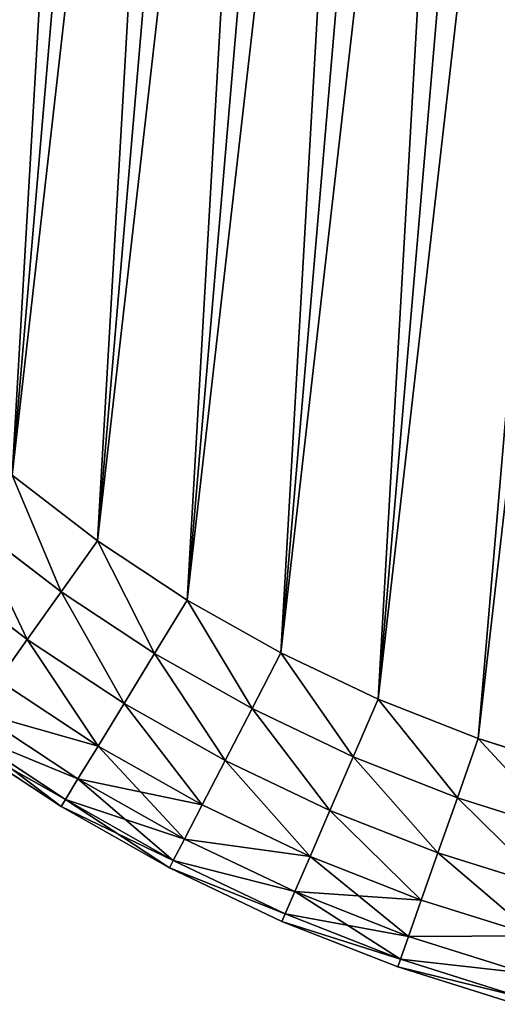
# Model space of a CAD drawing. Extents: x 34 to 1129, y -19 to 489.
# Tile 218 of 237: x 1089.53 to 1093.48, y 214.77 to 222.91. Entities that reach past the tile are written whole.
import ezdxf

# ---------------------------------------------------------------- set-up
doc = ezdxf.new("R2010")
doc.units = 0
doc.layers.get('0').update_dxf_attribs({"color": 13, "linetype": 'CONTINUOUS'})

# ---------------------------------------------------------------- blocks, each defined once
blk = doc.blocks.new('GROUP_27')
for p, q in [((32.1508, 36.5785, 10), (33.1557, 36.3547, 10)), ((32.1508, 36.5785, 4), (33.1557, 36.3547, 4)), ((32.1383, 36.5114, 3.4824), (33.1386, 36.2887, 3.4824)), ((32.1383, 36.5114, 10.5176), (33.1386, 36.2887, 10.5176)), ((32.1017, 36.3149, 3), (33.0884, 36.0952, 3)), ((32.1017, 36.3149, 11), (33.0884, 36.0952, 11)), ((33.1386, 36.2887, 3.4824), (33.1557, 36.3547, 4)), ((33.1386, 36.2887, 10.5176), (33.1557, 36.3547, 10)), ((33.1557, 36.3547, 4), (33.1557, 36.3547, 10)), ((33.1557, 36.3547, 10), (34.1426, 36.0614, 10)), ((33.1557, 36.3547, 4), (34.1426, 36.0614, 4)), ((33.0884, 36.0952, 3), (33.1386, 36.2887, 3.4824)), ((33.0884, 36.0952, 11), (33.1386, 36.2887, 10.5176)), ((33.1386, 36.2887, 3.4824), (34.1209, 35.9968, 3.4824)), ((33.1386, 36.2887, 10.5176), (34.1209, 35.9968, 10.5176)), ((33.0084, 35.7873, 2.5858), (33.0884, 36.0952, 3)), ((33.0084, 35.7873, 11.4142), (33.0884, 36.0952, 11)), ((33.0884, 36.0952, 3), (34.0573, 35.8072, 3)), ((33.0884, 36.0952, 11), (34.0573, 35.8072, 11)), ((34.1209, 35.9968, 3.4824), (34.1426, 36.0614, 4)), ((34.1426, 36.0614, 10), (34.1209, 35.9968, 10.5176)), ((35.1067, 35.7001, 4), (34.1426, 36.0614, 4)), ((34.1426, 36.0614, 4), (34.1426, 36.0614, 10)), ((34.1426, 36.0614, 10), (35.1067, 35.7001, 10)), ((32.0434, 36.0023, 2.5858), (33.0084, 35.7873, 2.5858)), ((32.0434, 36.0023, 11.4142), (33.0084, 35.7873, 11.4142)), ((34.0573, 35.8072, 3), (34.1209, 35.9968, 3.4824)), ((34.1209, 35.9968, 10.5176), (34.0573, 35.8072, 11)), ((34.1209, 35.9968, 3.4824), (35.0806, 35.6371, 3.4824)), ((34.1209, 35.9968, 10.5176), (35.0806, 35.6371, 10.5176)), ((33.9562, 35.5057, 2.5858), (34.0573, 35.8072, 3)), ((34.0573, 35.8072, 11), (33.9562, 35.5057, 11.4142)), ((34.0573, 35.8072, 3), (35.0039, 35.4525, 3)), ((34.0573, 35.8072, 11), (35.0039, 35.4525, 11)), ((32.9043, 35.3862, 2.2679), (33.0084, 35.7873, 2.5858)), ((32.9043, 35.3862, 11.7321), (33.0084, 35.7873, 11.4142)), ((33.0084, 35.7873, 2.5858), (33.9562, 35.5057, 2.5858)), ((33.0084, 35.7873, 11.4142), (33.9562, 35.5057, 11.4142)), ((35.1067, 35.7001, 4), (35.0806, 35.6371, 3.4824)), ((35.1067, 35.7001, 10), (35.0806, 35.6371, 10.5176)), ((35.1067, 35.7001, 4), (35.1067, 35.7001, 10)), ((35.1067, 35.7001, 10), (36.0433, 35.2725, 10)), ((35.1067, 35.7001, 4), (36.0433, 35.2725, 4)), ((31.9674, 35.5948, 2.2679), (32.9043, 35.3862, 2.2679)), ((31.9674, 35.5948, 11.7321), (32.9043, 35.3862, 11.7321)), ((35.0806, 35.6371, 3.4824), (35.0039, 35.4525, 3)), ((35.0806, 35.6371, 10.5176), (35.0039, 35.4525, 11)), ((35.0806, 35.6371, 3.4824), (36.0128, 35.2115, 3.4824)), ((35.0806, 35.6371, 10.5176), (36.0128, 35.2115, 10.5176)), ((33.8244, 35.1128, 2.2679), (33.9562, 35.5057, 2.5858)), ((33.9562, 35.5057, 11.4142), (33.8244, 35.1128, 11.7321)), ((33.9562, 35.5057, 2.5858), (34.882, 35.1587, 2.5858)), ((33.9562, 35.5057, 11.4142), (34.882, 35.1587, 11.4142)), ((35.0039, 35.4525, 3), (34.882, 35.1587, 2.5858)), ((35.0039, 35.4525, 11), (34.882, 35.1587, 11.4142)), ((35.0039, 35.4525, 3), (35.9235, 35.0326, 3)), ((35.0039, 35.4525, 11), (35.9235, 35.0326, 11)), ((32.783, 34.919, 2.0681), (32.9043, 35.3862, 2.2679)), ((32.783, 34.919, 11.9319), (32.9043, 35.3862, 11.7321)), ((32.9043, 35.3862, 2.2679), (33.8244, 35.1128, 2.2679)), ((32.9043, 35.3862, 11.7321), (33.8244, 35.1128, 11.7321)), ((36.0433, 35.2725, 4), (36.0128, 35.2115, 3.4824)), ((36.0433, 35.2725, 10), (36.0128, 35.2115, 10.5176)), ((36.0433, 35.2725, 4), (36.0433, 35.2725, 10)), ((36.0433, 35.2725, 10), (36.9478, 34.7807, 10)), ((36.0433, 35.2725, 4), (36.9478, 34.7807, 4)), ((34.882, 35.1587, 2.5858), (34.7231, 34.7759, 2.2679)), ((34.882, 35.1587, 11.4142), (34.7231, 34.7759, 11.7321)), ((34.882, 35.1587, 2.5858), (35.7814, 34.7481, 2.5858)), ((34.882, 35.1587, 11.4142), (35.7814, 34.7481, 11.4142)), ((36.0128, 35.2115, 3.4824), (35.9235, 35.0326, 3)), ((36.0128, 35.2115, 10.5176), (35.9235, 35.0326, 11)), ((36.0128, 35.2115, 3.4824), (36.9132, 34.722, 3.4824)), ((36.0128, 35.2115, 10.5176), (36.9132, 34.722, 10.5176)), ((31.879, 35.1203, 2.0681), (32.783, 34.919, 2.0681)), ((31.879, 35.1203, 11.9319), (32.783, 34.919, 11.9319)), ((33.6708, 34.6552, 2.0681), (33.8244, 35.1128, 2.2679)), ((33.8244, 35.1128, 11.7321), (33.6708, 34.6552, 11.9319)), ((33.8244, 35.1128, 2.2679), (34.7231, 34.7759, 2.2679)), ((33.8244, 35.1128, 11.7321), (34.7231, 34.7759, 11.7321)), ((35.9235, 35.0326, 3), (35.7814, 34.7481, 2.5858)), ((35.9235, 35.0326, 11), (35.7814, 34.7481, 11.4142)), ((35.9235, 35.0326, 3), (36.8116, 34.5498, 3)), ((35.9235, 35.0326, 11), (36.8116, 34.5498, 11)), ((32.6529, 34.4177, 2), (32.783, 34.919, 2.0681)), ((32.6529, 34.4177, 12), (32.783, 34.919, 11.9319)), ((32.783, 34.919, 2.0681), (33.6708, 34.6552, 2.0681)), ((32.783, 34.919, 11.9319), (33.6708, 34.6552, 11.9319)), ((34.7231, 34.7759, 2.2679), (34.5381, 34.3302, 2.0681)), ((34.7231, 34.7759, 11.7321), (34.5381, 34.3302, 11.9319)), ((34.7231, 34.7759, 2.2679), (35.5962, 34.3773, 2.2679)), ((34.7231, 34.7759, 11.7321), (35.5962, 34.3773, 11.7321)), ((35.7814, 34.7481, 2.5858), (35.5962, 34.3773, 2.2679)), ((35.7814, 34.7481, 11.4142), (35.5962, 34.3773, 11.7321)), ((35.7814, 34.7481, 2.5858), (36.65, 34.2758, 2.5858)), ((35.7814, 34.7481, 11.4142), (36.65, 34.2758, 11.4142)), ((32.6529, 34.4177, 2), (31.7841, 34.6111, 2)), ((32.6529, 34.4177, 12), (31.7841, 34.6111, 12)), ((33.5061, 34.1641, 2), (33.6708, 34.6552, 2.0681)), ((33.6708, 34.6552, 11.9319), (33.5061, 34.1641, 12)), ((33.6708, 34.6552, 2.0681), (34.5381, 34.3302, 2.0681)), ((33.6708, 34.6552, 11.9319), (34.5381, 34.3302, 11.9319)), ((33.5061, 34.1641, 2), (32.6529, 34.4177, 2)), ((33.5061, 34.1641, 12), (32.6529, 34.4177, 12)), ((35.5962, 34.3773, 2.2679), (35.3806, 33.9455, 2.0681)), ((35.5962, 34.3773, 11.7321), (35.3806, 33.9455, 11.9319)), ((35.5962, 34.3773, 2.2679), (36.4395, 33.9188, 2.2679)), ((35.5962, 34.3773, 11.7321), (36.4395, 33.9188, 11.7321)), ((34.5381, 34.3302, 2.0681), (34.3395, 33.8518, 2)), ((34.5381, 34.3302, 11.9319), (34.3395, 33.8518, 12)), ((34.5381, 34.3302, 2.0681), (35.3806, 33.9455, 2.0681)), ((34.5381, 34.3302, 11.9319), (35.3806, 33.9455, 11.9319)), ((36.4395, 33.9188, 2.2679), (36.65, 34.2758, 2.5858)), ((36.4395, 33.9188, 11.7321), (36.65, 34.2758, 11.4142)), ((34.3395, 33.8518, 2), (33.5061, 34.1641, 2)), ((34.3395, 33.8518, 12), (33.5061, 34.1641, 12)), ((35.3806, 33.9455, 2.0681), (35.1492, 33.4821, 2)), ((35.3806, 33.9455, 11.9319), (35.1492, 33.4821, 12)), ((35.3806, 33.9455, 2.0681), (36.1943, 33.5031, 2.0681)), ((35.3806, 33.9455, 11.9319), (36.1943, 33.5031, 11.9319)), ((36.1943, 33.5031, 2.0681), (36.4395, 33.9188, 2.2679)), ((36.1943, 33.5031, 11.9319), (36.4395, 33.9188, 11.7321)), ((36.4395, 33.9188, 2.2679), (37.2487, 33.4027, 2.2679)), ((36.4395, 33.9188, 11.7321), (37.2487, 33.4027, 11.7321)), ((35.1492, 33.4821, 2), (34.3395, 33.8518, 2)), ((35.1492, 33.4821, 12), (34.3395, 33.8518, 12)), ((35.9312, 33.057, 2), (35.1492, 33.4821, 2)), ((35.9312, 33.057, 12), (35.1492, 33.4821, 12)), ((35.9312, 33.057, 2), (36.1943, 33.5031, 2.0681)), ((35.9312, 33.057, 12), (36.1943, 33.5031, 11.9319)), ((36.1943, 33.5031, 2.0681), (36.9752, 33.0051, 2.0681)), ((36.1943, 33.5031, 11.9319), (36.9752, 33.0051, 11.9319)), ((36.6816, 32.5784, 2), (35.9312, 33.057, 2)), ((36.6816, 32.5784, 12), (35.9312, 33.057, 12))]:
    blk.add_line(p, q)
mesh = blk.add_polyface()
corners = [(32.1383, 36.5114, 3.4824), (33.1557, 36.3547, 4), (33.1386, 36.2887, 3.4824), (32.1508, 36.5785, 4)]
mesh.append_faces([[corners[k] for k in face] for face in [(0, 1, 2), (1, 0, 3)]], dxfattribs={"vtx0": -1})
mesh = blk.add_polyface()
corners = [(32.1383, 36.5114, 10.5176), (33.1557, 36.3547, 10), (32.1508, 36.5785, 10), (33.1386, 36.2887, 10.5176)]
mesh.append_faces([[corners[k] for k in face] for face in [(0, 1, 2), (1, 0, 3)]], dxfattribs={"vtx0": -1})
mesh = blk.add_polyface()
corners = [(32.1508, 36.5785, 4), (33.1557, 36.3547, 10), (33.1557, 36.3547, 4), (32.1508, 36.5785, 10)]
mesh.append_faces([[corners[k] for k in face] for face in [(0, 1, 2), (1, 0, 3)]], dxfattribs={"vtx0": -1})
mesh = blk.add_polyface()
corners = [(32.1017, 36.3149, 3), (33.1386, 36.2887, 3.4824), (33.0884, 36.0952, 3), (32.1383, 36.5114, 3.4824)]
mesh.append_faces([[corners[k] for k in face] for face in [(0, 1, 2), (1, 0, 3)]], dxfattribs={"vtx0": -1})
mesh = blk.add_polyface()
corners = [(32.1017, 36.3149, 11), (33.1386, 36.2887, 10.5176), (32.1383, 36.5114, 10.5176), (33.0884, 36.0952, 11)]
mesh.append_faces([[corners[k] for k in face] for face in [(0, 1, 2), (1, 0, 3)]], dxfattribs={"vtx0": -1})
mesh = blk.add_polyface()
corners = [(32.0434, 36.0023, 2.5858), (33.0884, 36.0952, 3), (33.0084, 35.7873, 2.5858), (32.1017, 36.3149, 3)]
mesh.append_faces([[corners[k] for k in face] for face in [(0, 1, 2), (1, 0, 3)]], dxfattribs={"vtx0": -1})
mesh = blk.add_polyface()
corners = [(32.0434, 36.0023, 11.4142), (33.0884, 36.0952, 11), (32.1017, 36.3149, 11), (33.0084, 35.7873, 11.4142)]
mesh.append_faces([[corners[k] for k in face] for face in [(0, 1, 2), (1, 0, 3)]], dxfattribs={"vtx0": -1})
mesh = blk.add_polyface()
corners = [(33.1386, 36.2887, 3.4824), (34.1426, 36.0614, 4), (34.1209, 35.9968, 3.4824), (33.1557, 36.3547, 4)]
mesh.append_faces([[corners[k] for k in face] for face in [(0, 1, 2), (1, 0, 3)]], dxfattribs={"vtx0": -1})
mesh = blk.add_polyface()
corners = [(33.1386, 36.2887, 10.5176), (34.1426, 36.0614, 10), (33.1557, 36.3547, 10), (34.1209, 35.9968, 10.5176)]
mesh.append_faces([[corners[k] for k in face] for face in [(0, 1, 2), (1, 0, 3)]], dxfattribs={"vtx0": -1})
mesh = blk.add_polyface()
corners = [(33.1557, 36.3547, 10), (34.1426, 36.0614, 4), (33.1557, 36.3547, 4), (34.1426, 36.0614, 10)]
mesh.append_faces([[corners[k] for k in face] for face in [(0, 1, 2), (1, 0, 3)]], dxfattribs={"vtx0": -1})
mesh = blk.add_polyface()
corners = [(33.0884, 36.0952, 3), (34.1209, 35.9968, 3.4824), (34.0573, 35.8072, 3), (33.1386, 36.2887, 3.4824)]
mesh.append_faces([[corners[k] for k in face] for face in [(0, 1, 2), (1, 0, 3)]], dxfattribs={"vtx0": -1})
mesh = blk.add_polyface()
corners = [(33.1386, 36.2887, 10.5176), (34.0573, 35.8072, 11), (34.1209, 35.9968, 10.5176), (33.0884, 36.0952, 11)]
mesh.append_faces([[corners[k] for k in face] for face in [(0, 1, 2), (1, 0, 3)]], dxfattribs={"vtx0": -1})
mesh = blk.add_polyface()
corners = [(33.0084, 35.7873, 2.5858), (34.0573, 35.8072, 3), (33.9562, 35.5057, 2.5858), (33.0884, 36.0952, 3)]
mesh.append_faces([[corners[k] for k in face] for face in [(0, 1, 2), (1, 0, 3)]], dxfattribs={"vtx0": -1})
mesh = blk.add_polyface()
corners = [(33.0884, 36.0952, 11), (33.9562, 35.5057, 11.4142), (34.0573, 35.8072, 11), (33.0084, 35.7873, 11.4142)]
mesh.append_faces([[corners[k] for k in face] for face in [(0, 1, 2), (1, 0, 3)]], dxfattribs={"vtx0": -1})
mesh = blk.add_polyface()
corners = [(34.1209, 35.9968, 3.4824), (35.1067, 35.7001, 4), (35.0806, 35.6371, 3.4824), (34.1426, 36.0614, 4)]
mesh.append_faces([[corners[k] for k in face] for face in [(0, 1, 2), (1, 0, 3)]], dxfattribs={"vtx0": -1})
mesh = blk.add_polyface()
corners = [(34.1209, 35.9968, 10.5176), (35.1067, 35.7001, 10), (34.1426, 36.0614, 10), (35.0806, 35.6371, 10.5176)]
mesh.append_faces([[corners[k] for k in face] for face in [(0, 1, 2), (1, 0, 3)]], dxfattribs={"vtx0": -1})
mesh = blk.add_polyface()
corners = [(34.1426, 36.0614, 4), (35.1067, 35.7001, 10), (35.1067, 35.7001, 4), (34.1426, 36.0614, 10)]
mesh.append_faces([[corners[k] for k in face] for face in [(0, 1, 2), (1, 0, 3)]], dxfattribs={"vtx0": -1})
mesh = blk.add_polyface()
corners = [(32.0434, 36.0023, 2.5858), (32.9043, 35.3862, 2.2679), (31.9674, 35.5948, 2.2679), (33.0084, 35.7873, 2.5858)]
mesh.append_faces([[corners[k] for k in face] for face in [(0, 1, 2), (1, 0, 3)]], dxfattribs={"vtx0": -1})
mesh = blk.add_polyface()
corners = [(32.9043, 35.3862, 11.7321), (32.0434, 36.0023, 11.4142), (31.9674, 35.5948, 11.7321), (33.0084, 35.7873, 11.4142)]
mesh.append_faces([[corners[k] for k in face] for face in [(0, 1, 2), (1, 0, 3)]], dxfattribs={"vtx0": -1})
mesh = blk.add_polyface()
corners = [(34.0573, 35.8072, 3), (35.0806, 35.6371, 3.4824), (35.0039, 35.4525, 3), (34.1209, 35.9968, 3.4824)]
mesh.append_faces([[corners[k] for k in face] for face in [(0, 1, 2), (1, 0, 3)]], dxfattribs={"vtx0": -1})
mesh = blk.add_polyface()
corners = [(34.0573, 35.8072, 11), (35.0806, 35.6371, 10.5176), (34.1209, 35.9968, 10.5176), (35.0039, 35.4525, 11)]
mesh.append_faces([[corners[k] for k in face] for face in [(0, 1, 2), (1, 0, 3)]], dxfattribs={"vtx0": -1})
mesh = blk.add_polyface()
corners = [(33.9562, 35.5057, 2.5858), (35.0039, 35.4525, 3), (34.882, 35.1587, 2.5858), (34.0573, 35.8072, 3)]
mesh.append_faces([[corners[k] for k in face] for face in [(0, 1, 2), (1, 0, 3)]], dxfattribs={"vtx0": -1})
mesh = blk.add_polyface()
corners = [(33.9562, 35.5057, 11.4142), (35.0039, 35.4525, 11), (34.0573, 35.8072, 11), (34.882, 35.1587, 11.4142)]
mesh.append_faces([[corners[k] for k in face] for face in [(0, 1, 2), (1, 0, 3)]], dxfattribs={"vtx0": -1})
mesh = blk.add_polyface()
corners = [(33.0084, 35.7873, 2.5858), (33.8244, 35.1128, 2.2679), (32.9043, 35.3862, 2.2679), (33.9562, 35.5057, 2.5858)]
mesh.append_faces([[corners[k] for k in face] for face in [(0, 1, 2), (1, 0, 3)]], dxfattribs={"vtx0": -1})
mesh = blk.add_polyface()
corners = [(33.8244, 35.1128, 11.7321), (33.0084, 35.7873, 11.4142), (32.9043, 35.3862, 11.7321), (33.9562, 35.5057, 11.4142)]
mesh.append_faces([[corners[k] for k in face] for face in [(0, 1, 2), (1, 0, 3)]], dxfattribs={"vtx0": -1})
mesh = blk.add_polyface()
corners = [(35.0806, 35.6371, 3.4824), (36.0433, 35.2725, 4), (36.0128, 35.2115, 3.4824), (35.1067, 35.7001, 4)]
mesh.append_faces([[corners[k] for k in face] for face in [(0, 1, 2), (1, 0, 3)]], dxfattribs={"vtx0": -1})
mesh = blk.add_polyface()
corners = [(35.1067, 35.7001, 10), (36.0128, 35.2115, 10.5176), (36.0433, 35.2725, 10), (35.0806, 35.6371, 10.5176)]
mesh.append_faces([[corners[k] for k in face] for face in [(0, 1, 2), (1, 0, 3)]], dxfattribs={"vtx0": -1})
mesh = blk.add_polyface()
corners = [(35.1067, 35.7001, 10), (36.0433, 35.2725, 4), (35.1067, 35.7001, 4), (36.0433, 35.2725, 10)]
mesh.append_faces([[corners[k] for k in face] for face in [(0, 1, 2), (1, 0, 3)]], dxfattribs={"vtx0": -1})
mesh = blk.add_polyface()
corners = [(31.9674, 35.5948, 2.2679), (32.783, 34.919, 2.0681), (31.879, 35.1203, 2.0681), (32.9043, 35.3862, 2.2679)]
mesh.append_faces([[corners[k] for k in face] for face in [(0, 1, 2), (1, 0, 3)]], dxfattribs={"vtx0": -1})
mesh = blk.add_polyface()
corners = [(32.783, 34.919, 11.9319), (31.9674, 35.5948, 11.7321), (31.879, 35.1203, 11.9319), (32.9043, 35.3862, 11.7321)]
mesh.append_faces([[corners[k] for k in face] for face in [(0, 1, 2), (1, 0, 3)]], dxfattribs={"vtx0": -1})
mesh = blk.add_polyface()
corners = [(35.0039, 35.4525, 3), (36.0128, 35.2115, 3.4824), (35.9235, 35.0326, 3), (35.0806, 35.6371, 3.4824)]
mesh.append_faces([[corners[k] for k in face] for face in [(0, 1, 2), (1, 0, 3)]], dxfattribs={"vtx0": -1})
mesh = blk.add_polyface()
corners = [(35.0806, 35.6371, 10.5176), (35.9235, 35.0326, 11), (36.0128, 35.2115, 10.5176), (35.0039, 35.4525, 11)]
mesh.append_faces([[corners[k] for k in face] for face in [(0, 1, 2), (1, 0, 3)]], dxfattribs={"vtx0": -1})
mesh = blk.add_polyface()
corners = [(33.9562, 35.5057, 2.5858), (34.7231, 34.7759, 2.2679), (33.8244, 35.1128, 2.2679), (34.882, 35.1587, 2.5858)]
mesh.append_faces([[corners[k] for k in face] for face in [(0, 1, 2), (1, 0, 3)]], dxfattribs={"vtx0": -1})
mesh = blk.add_polyface()
corners = [(34.7231, 34.7759, 11.7321), (33.9562, 35.5057, 11.4142), (33.8244, 35.1128, 11.7321), (34.882, 35.1587, 11.4142)]
mesh.append_faces([[corners[k] for k in face] for face in [(0, 1, 2), (1, 0, 3)]], dxfattribs={"vtx0": -1})
mesh = blk.add_polyface()
corners = [(34.882, 35.1587, 2.5858), (35.9235, 35.0326, 3), (35.7814, 34.7481, 2.5858), (35.0039, 35.4525, 3)]
mesh.append_faces([[corners[k] for k in face] for face in [(0, 1, 2), (1, 0, 3)]], dxfattribs={"vtx0": -1})
mesh = blk.add_polyface()
corners = [(35.0039, 35.4525, 11), (35.7814, 34.7481, 11.4142), (35.9235, 35.0326, 11), (34.882, 35.1587, 11.4142)]
mesh.append_faces([[corners[k] for k in face] for face in [(0, 1, 2), (1, 0, 3)]], dxfattribs={"vtx0": -1})
mesh = blk.add_polyface()
corners = [(32.9043, 35.3862, 2.2679), (33.6708, 34.6552, 2.0681), (32.783, 34.919, 2.0681), (33.8244, 35.1128, 2.2679)]
mesh.append_faces([[corners[k] for k in face] for face in [(0, 1, 2), (1, 0, 3)]], dxfattribs={"vtx0": -1})
mesh = blk.add_polyface()
corners = [(33.6708, 34.6552, 11.9319), (32.9043, 35.3862, 11.7321), (32.783, 34.919, 11.9319), (33.8244, 35.1128, 11.7321)]
mesh.append_faces([[corners[k] for k in face] for face in [(0, 1, 2), (1, 0, 3)]], dxfattribs={"vtx0": -1})
mesh = blk.add_polyface()
corners = [(36.0433, 35.2725, 4), (36.9132, 34.722, 3.4824), (36.0128, 35.2115, 3.4824), (36.9478, 34.7807, 4)]
mesh.append_faces([[corners[k] for k in face] for face in [(0, 1, 2), (1, 0, 3)]], dxfattribs={"vtx0": -1})
mesh = blk.add_polyface()
corners = [(36.0128, 35.2115, 10.5176), (36.9478, 34.7807, 10), (36.0433, 35.2725, 10), (36.9132, 34.722, 10.5176)]
mesh.append_faces([[corners[k] for k in face] for face in [(0, 1, 2), (1, 0, 3)]], dxfattribs={"vtx0": -1})
mesh = blk.add_polyface()
corners = [(36.0433, 35.2725, 4), (36.9478, 34.7807, 10), (36.9478, 34.7807, 4), (36.0433, 35.2725, 10)]
mesh.append_faces([[corners[k] for k in face] for face in [(0, 1, 2), (1, 0, 3)]], dxfattribs={"vtx0": -1})
mesh = blk.add_polyface()
corners = [(34.882, 35.1587, 2.5858), (35.5962, 34.3773, 2.2679), (34.7231, 34.7759, 2.2679), (35.7814, 34.7481, 2.5858)]
mesh.append_faces([[corners[k] for k in face] for face in [(0, 1, 2), (1, 0, 3)]], dxfattribs={"vtx0": -1})
mesh = blk.add_polyface()
corners = [(35.5962, 34.3773, 11.7321), (34.882, 35.1587, 11.4142), (34.7231, 34.7759, 11.7321), (35.7814, 34.7481, 11.4142)]
mesh.append_faces([[corners[k] for k in face] for face in [(0, 1, 2), (1, 0, 3)]], dxfattribs={"vtx0": -1})
mesh = blk.add_polyface()
corners = [(35.9235, 35.0326, 3), (36.9132, 34.722, 3.4824), (36.8116, 34.5498, 3), (36.0128, 35.2115, 3.4824)]
mesh.append_faces([[corners[k] for k in face] for face in [(0, 1, 2), (1, 0, 3)]], dxfattribs={"vtx0": -1})
mesh = blk.add_polyface()
corners = [(35.9235, 35.0326, 11), (36.9132, 34.722, 10.5176), (36.0128, 35.2115, 10.5176), (36.8116, 34.5498, 11)]
mesh.append_faces([[corners[k] for k in face] for face in [(0, 1, 2), (1, 0, 3)]], dxfattribs={"vtx0": -1})
mesh = blk.add_polyface()
corners = [(31.879, 35.1203, 2.0681), (32.6529, 34.4177, 2), (31.7841, 34.6111, 2), (32.783, 34.919, 2.0681)]
mesh.append_faces([[corners[k] for k in face] for face in [(0, 1, 2), (1, 0, 3)]], dxfattribs={"vtx0": -1})
mesh = blk.add_polyface()
corners = [(32.6529, 34.4177, 12), (31.879, 35.1203, 11.9319), (31.7841, 34.6111, 12), (32.783, 34.919, 11.9319)]
mesh.append_faces([[corners[k] for k in face] for face in [(0, 1, 2), (1, 0, 3)]], dxfattribs={"vtx0": -1})
mesh = blk.add_polyface()
corners = [(33.8244, 35.1128, 2.2679), (34.5381, 34.3302, 2.0681), (33.6708, 34.6552, 2.0681), (34.7231, 34.7759, 2.2679)]
mesh.append_faces([[corners[k] for k in face] for face in [(0, 1, 2), (1, 0, 3)]], dxfattribs={"vtx0": -1})
mesh = blk.add_polyface()
corners = [(34.5381, 34.3302, 11.9319), (33.8244, 35.1128, 11.7321), (33.6708, 34.6552, 11.9319), (34.7231, 34.7759, 11.7321)]
mesh.append_faces([[corners[k] for k in face] for face in [(0, 1, 2), (1, 0, 3)]], dxfattribs={"vtx0": -1})
mesh = blk.add_polyface()
corners = [(35.7814, 34.7481, 2.5858), (36.8116, 34.5498, 3), (36.65, 34.2758, 2.5858), (35.9235, 35.0326, 3)]
mesh.append_faces([[corners[k] for k in face] for face in [(0, 1, 2), (1, 0, 3)]], dxfattribs={"vtx0": -1})
mesh = blk.add_polyface()
corners = [(35.7814, 34.7481, 11.4142), (36.8116, 34.5498, 11), (35.9235, 35.0326, 11), (36.65, 34.2758, 11.4142)]
mesh.append_faces([[corners[k] for k in face] for face in [(0, 1, 2), (1, 0, 3)]], dxfattribs={"vtx0": -1})
mesh = blk.add_polyface()
corners = [(32.783, 34.919, 2.0681), (33.5061, 34.1641, 2), (32.6529, 34.4177, 2), (33.6708, 34.6552, 2.0681)]
mesh.append_faces([[corners[k] for k in face] for face in [(0, 1, 2), (1, 0, 3)]], dxfattribs={"vtx0": -1})
mesh = blk.add_polyface()
corners = [(33.5061, 34.1641, 12), (32.783, 34.919, 11.9319), (32.6529, 34.4177, 12), (33.6708, 34.6552, 11.9319)]
mesh.append_faces([[corners[k] for k in face] for face in [(0, 1, 2), (1, 0, 3)]], dxfattribs={"vtx0": -1})
mesh = blk.add_polyface()
corners = [(30.0267, 34.8137, 2), (25, 4, 2), (25, 34.8137, 2), (30.0267, 4, 2), (30.9039, 34.7436, 2), (30.9039, 4.0701, 2), (31.7841, 34.6111, 2), (31.7841, 4.2026, 2), (32.6529, 34.4177, 2), (32.6529, 4.396, 2), (33.5061, 34.1641, 2), (33.5061, 4.6496, 2), (34.3395, 33.8518, 2), (34.3395, 4.9619, 2), (35.1492, 33.4821, 2), (35.1492, 5.3316, 2), (35.9312, 33.057, 2), (35.9312, 5.7568, 2), (36.6816, 32.5784, 2), (36.6816, 6.2354, 2), (37.3969, 6.7651, 2), (37.3969, 32.0486, 2), (38.0735, 31.4704, 2), (38.0735, 7.3433, 2), (38.7083, 30.8464, 2), (38.7083, 7.9673, 2), (39.3454, 30.1261, 2), (39.3454, 8.6876, 2), (40.1384, 9.5807, 2), (40.1384, 29.233, 2), (41.0461, 28.3506, 2), (41.0461, 10.4631, 2), (42.0161, 27.5372, 2), (42.0161, 11.2765, 2), (43.0432, 26.7971, 2), (43.0432, 12.0166, 2), (44.1219, 26.1345, 2), (44.1219, 12.6793, 2), (45.2462, 13.261, 2), (45.2462, 25.5527, 2), (46.4103, 25.0551, 2), (46.4103, 13.7586, 2), (47.6077, 24.6442, 2), (47.6077, 14.1695, 2), (48.832, 14.4914, 2), (48.832, 24.3224, 2), (50.0767, 24.0912, 2), (50.0767, 14.7225, 2), (51.3349, 14.8617, 2), (51.3349, 23.952, 2), (52.5633, 23.9069, 2), (52.5633, 14.9069, 2), (60.6, 14.9069, 2), (60.6, 23.9069, 2)]
mesh.append_faces([[corners[k] for k in face] for face in [(0, 1, 2), (52, 50, 53)]], dxfattribs={"vtx0": -1})
mesh.append_faces([[corners[k] for k in face] for face in [(1, 0, 3), (3, 4, 5), (5, 6, 7), (7, 8, 9), (9, 10, 11), (11, 12, 13), (13, 14, 15), (15, 16, 17), (17, 18, 19), (19, 18, 20), (20, 22, 23), (23, 24, 25), (25, 26, 27), (27, 26, 28), (28, 30, 31), (31, 32, 33), (33, 34, 35), (35, 36, 37), (37, 36, 38), (38, 40, 41), (41, 42, 43), (43, 42, 44), (44, 46, 47), (47, 46, 48), (48, 50, 51), (51, 50, 52)]], dxfattribs={"vtx0": -1, "vtx1": -1})
mesh.append_faces([[corners[k] for k in face] for face in [(3, 0, 4), (5, 4, 6), (7, 6, 8), (9, 8, 10), (11, 10, 12), (13, 12, 14), (15, 14, 16), (17, 16, 18), (20, 18, 21), (20, 21, 22), (23, 22, 24), (25, 24, 26), (28, 26, 29), (28, 29, 30), (31, 30, 32), (33, 32, 34), (35, 34, 36), (38, 36, 39), (38, 39, 40), (41, 40, 42), (44, 42, 45), (44, 45, 46), (48, 46, 49), (48, 49, 50)]], dxfattribs={"vtx0": -1, "vtx2": -1})
mesh = blk.add_polyface()
corners = [(30.0267, 4, 12), (25, 34.8137, 12), (25, 4, 12), (30.0267, 34.8137, 12), (30.9039, 34.7436, 12), (30.9039, 4.0701, 12), (31.7841, 4.2026, 12), (31.7841, 34.6111, 12), (32.6529, 4.396, 12), (32.6529, 34.4177, 12), (33.5061, 34.1641, 12), (33.5061, 4.6496, 12), (34.3395, 4.9619, 12), (34.3395, 33.8518, 12), (35.1492, 5.3316, 12), (35.1492, 33.4821, 12), (35.9312, 5.7568, 12), (35.9312, 33.057, 12), (36.6816, 6.2354, 12), (36.6816, 32.5784, 12), (37.3969, 6.7651, 12), (37.3969, 32.0486, 12), (38.0735, 7.3433, 12), (38.0735, 31.4704, 12), (38.7083, 7.9673, 12), (38.7083, 30.8464, 12), (39.3454, 8.6876, 12), (39.3454, 30.1261, 12), (40.1384, 9.5807, 12), (40.1384, 29.233, 12), (41.0461, 10.4631, 12), (41.0461, 28.3506, 12), (42.0161, 11.2765, 12), (42.0161, 27.5372, 12), (43.0432, 26.7971, 12), (43.0432, 12.0166, 12), (44.1219, 26.1345, 12), (44.1219, 12.6793, 12), (45.2462, 13.261, 12), (45.2462, 25.5527, 12), (46.4103, 13.7586, 12), (46.4103, 25.0551, 12), (47.6077, 24.6442, 12), (47.6077, 14.1695, 12), (48.832, 14.4914, 12), (48.832, 24.3224, 12), (50.0767, 14.7225, 12), (50.0767, 24.0912, 12), (51.3349, 14.8617, 12), (51.3349, 23.952, 12), (52.5633, 14.9069, 12), (52.5633, 23.9069, 12), (60.6, 14.9069, 12), (60.6, 23.9069, 12)]
mesh.append_faces([[corners[k] for k in face] for face in [(0, 1, 2), (51, 52, 53)]], dxfattribs={"vtx0": -1})
mesh.append_faces([[corners[k] for k in face] for face in [(1, 0, 3), (3, 0, 4), (4, 6, 7), (7, 8, 9), (9, 8, 10), (10, 12, 13), (13, 14, 15), (15, 16, 17), (17, 18, 19), (19, 20, 21), (21, 22, 23), (23, 24, 25), (25, 26, 27), (27, 28, 29), (29, 30, 31), (31, 32, 33), (33, 32, 34), (34, 35, 36), (36, 38, 39), (39, 40, 41), (41, 40, 42), (42, 44, 45), (45, 46, 47), (47, 48, 49), (49, 50, 51)]], dxfattribs={"vtx0": -1, "vtx1": -1})
mesh.append_faces([[corners[k] for k in face] for face in [(4, 0, 5), (4, 5, 6), (7, 6, 8), (10, 8, 11), (10, 11, 12), (13, 12, 14), (15, 14, 16), (17, 16, 18), (19, 18, 20), (21, 20, 22), (23, 22, 24), (25, 24, 26), (27, 26, 28), (29, 28, 30), (31, 30, 32), (34, 32, 35), (36, 35, 37), (36, 37, 38), (39, 38, 40), (42, 40, 43), (42, 43, 44), (45, 44, 46), (47, 46, 48), (49, 48, 50), (51, 50, 52)]], dxfattribs={"vtx0": -1, "vtx2": -1})
mesh = blk.add_polyface()
corners = [(34.7231, 34.7759, 2.2679), (35.3806, 33.9455, 2.0681), (34.5381, 34.3302, 2.0681), (35.5962, 34.3773, 2.2679)]
mesh.append_faces([[corners[k] for k in face] for face in [(0, 1, 2), (1, 0, 3)]], dxfattribs={"vtx0": -1})
mesh = blk.add_polyface()
corners = [(35.3806, 33.9455, 11.9319), (34.7231, 34.7759, 11.7321), (34.5381, 34.3302, 11.9319), (35.5962, 34.3773, 11.7321)]
mesh.append_faces([[corners[k] for k in face] for face in [(0, 1, 2), (1, 0, 3)]], dxfattribs={"vtx0": -1})
mesh = blk.add_polyface()
corners = [(35.7814, 34.7481, 2.5858), (36.4395, 33.9188, 2.2679), (35.5962, 34.3773, 2.2679), (36.65, 34.2758, 2.5858)]
mesh.append_faces([[corners[k] for k in face] for face in [(0, 1, 2), (1, 0, 3)]], dxfattribs={"vtx0": -1})
mesh = blk.add_polyface()
corners = [(36.4395, 33.9188, 11.7321), (35.7814, 34.7481, 11.4142), (35.5962, 34.3773, 11.7321), (36.65, 34.2758, 11.4142)]
mesh.append_faces([[corners[k] for k in face] for face in [(0, 1, 2), (1, 0, 3)]], dxfattribs={"vtx0": -1})
mesh = blk.add_polyface()
corners = [(33.6708, 34.6552, 2.0681), (34.3395, 33.8518, 2), (33.5061, 34.1641, 2), (34.5381, 34.3302, 2.0681)]
mesh.append_faces([[corners[k] for k in face] for face in [(0, 1, 2), (1, 0, 3)]], dxfattribs={"vtx0": -1})
mesh = blk.add_polyface()
corners = [(34.3395, 33.8518, 12), (33.6708, 34.6552, 11.9319), (33.5061, 34.1641, 12), (34.5381, 34.3302, 11.9319)]
mesh.append_faces([[corners[k] for k in face] for face in [(0, 1, 2), (1, 0, 3)]], dxfattribs={"vtx0": -1})
mesh = blk.add_polyface()
corners = [(35.5962, 34.3773, 2.2679), (36.1943, 33.5031, 2.0681), (35.3806, 33.9455, 2.0681), (36.4395, 33.9188, 2.2679)]
mesh.append_faces([[corners[k] for k in face] for face in [(0, 1, 2), (1, 0, 3)]], dxfattribs={"vtx0": -1})
mesh = blk.add_polyface()
corners = [(36.1943, 33.5031, 11.9319), (35.5962, 34.3773, 11.7321), (35.3806, 33.9455, 11.9319), (36.4395, 33.9188, 11.7321)]
mesh.append_faces([[corners[k] for k in face] for face in [(0, 1, 2), (1, 0, 3)]], dxfattribs={"vtx0": -1})
mesh = blk.add_polyface()
corners = [(34.5381, 34.3302, 2.0681), (35.1492, 33.4821, 2), (34.3395, 33.8518, 2), (35.3806, 33.9455, 2.0681)]
mesh.append_faces([[corners[k] for k in face] for face in [(0, 1, 2), (1, 0, 3)]], dxfattribs={"vtx0": -1})
mesh = blk.add_polyface()
corners = [(35.1492, 33.4821, 12), (34.5381, 34.3302, 11.9319), (34.3395, 33.8518, 12), (35.3806, 33.9455, 11.9319)]
mesh.append_faces([[corners[k] for k in face] for face in [(0, 1, 2), (1, 0, 3)]], dxfattribs={"vtx0": -1})
mesh = blk.add_polyface()
corners = [(36.65, 34.2758, 2.5858), (37.2487, 33.4027, 2.2679), (36.4395, 33.9188, 2.2679), (37.4836, 33.7442, 2.5858)]
mesh.append_faces([[corners[k] for k in face] for face in [(0, 1, 2), (1, 0, 3)]], dxfattribs={"vtx0": -1})
mesh = blk.add_polyface()
corners = [(37.2487, 33.4027, 11.7321), (36.65, 34.2758, 11.4142), (36.4395, 33.9188, 11.7321), (37.4836, 33.7442, 11.4142)]
mesh.append_faces([[corners[k] for k in face] for face in [(0, 1, 2), (1, 0, 3)]], dxfattribs={"vtx0": -1})
mesh = blk.add_polyface()
corners = [(35.3806, 33.9455, 2.0681), (35.9312, 33.057, 2), (35.1492, 33.4821, 2), (36.1943, 33.5031, 2.0681)]
mesh.append_faces([[corners[k] for k in face] for face in [(0, 1, 2), (1, 0, 3)]], dxfattribs={"vtx0": -1})
mesh = blk.add_polyface()
corners = [(35.9312, 33.057, 12), (35.3806, 33.9455, 11.9319), (35.1492, 33.4821, 12), (36.1943, 33.5031, 11.9319)]
mesh.append_faces([[corners[k] for k in face] for face in [(0, 1, 2), (1, 0, 3)]], dxfattribs={"vtx0": -1})
mesh = blk.add_polyface()
corners = [(36.4395, 33.9188, 2.2679), (36.9752, 33.0051, 2.0681), (36.1943, 33.5031, 2.0681), (37.2487, 33.4027, 2.2679)]
mesh.append_faces([[corners[k] for k in face] for face in [(0, 1, 2), (1, 0, 3)]], dxfattribs={"vtx0": -1})
mesh = blk.add_polyface()
corners = [(36.9752, 33.0051, 11.9319), (36.4395, 33.9188, 11.7321), (36.1943, 33.5031, 11.9319), (37.2487, 33.4027, 11.7321)]
mesh.append_faces([[corners[k] for k in face] for face in [(0, 1, 2), (1, 0, 3)]], dxfattribs={"vtx0": -1})
mesh = blk.add_polyface()
corners = [(36.1943, 33.5031, 2.0681), (36.6816, 32.5784, 2), (35.9312, 33.057, 2), (36.9752, 33.0051, 2.0681)]
mesh.append_faces([[corners[k] for k in face] for face in [(0, 1, 2), (1, 0, 3)]], dxfattribs={"vtx0": -1})
mesh = blk.add_polyface()
corners = [(36.6816, 32.5784, 12), (36.1943, 33.5031, 11.9319), (35.9312, 33.057, 12), (36.9752, 33.0051, 11.9319)]
mesh.append_faces([[corners[k] for k in face] for face in [(0, 1, 2), (1, 0, 3)]], dxfattribs={"vtx0": -1})
blk = doc.blocks.new('GROUP_2')
at = {"rotation": 175.1}
blk.add_blockref('GROUP_27', (848.3846, 30.9221, 0.2225), dxfattribs=at)
blk = doc.blocks.new('GROUP_21')
blk.add_blockref('GROUP_2', (242.7427, 231.3431, -0.5816))

msp = doc.modelspace()

# ---------------------------------------------------------------- block references
msp.add_blockref('GROUP_21', (37.6656, -13.7981, -11.8361))

doc.saveas('drawing.dxf')
